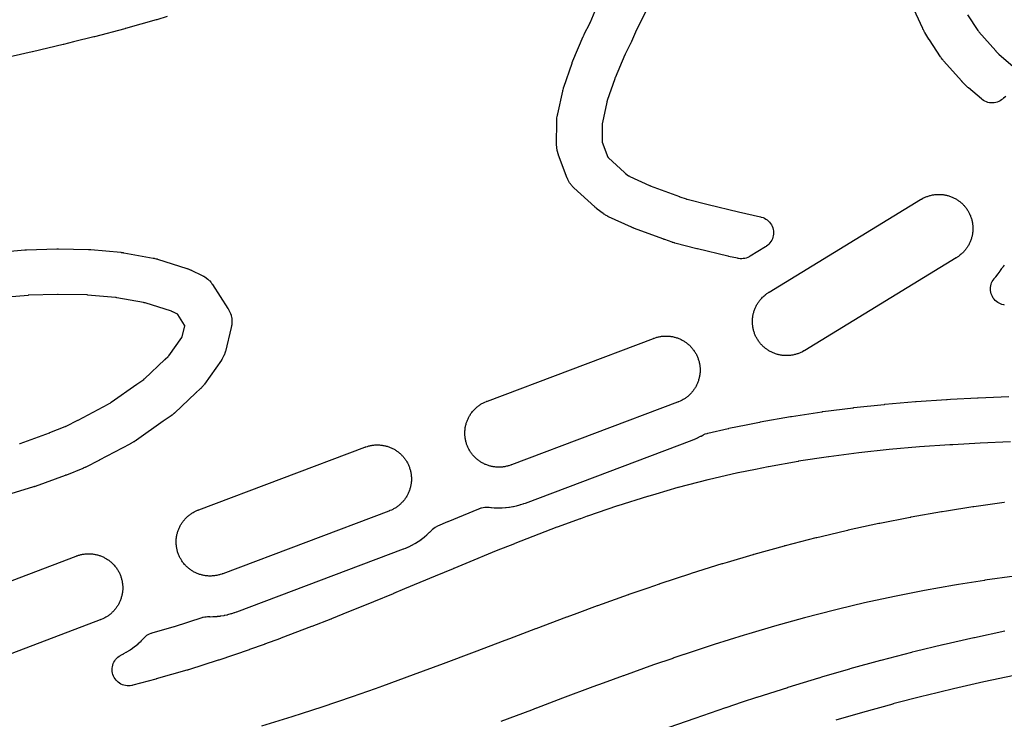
# Model space of a CAD drawing. Header units: metres. Extents: x -22 to 22, y 1.9 to 79.7.
# Tile 19 of 35: x -6.8 to -0.7, y 44 to 48.3. Entities that reach past the tile are written whole.
import ezdxf

# ---------------------------------------------------------------- set-up
doc = ezdxf.new("R2010")
doc.units = ezdxf.units.M

msp = doc.modelspace()

# ---------------------------------------------------------------- linework, layer by layer
at = {"layer": 'MARKING'}
for points in [[(-2.8838, 48.3681), (-2.9578, 48.2213), (-2.9584, 48.2201), (-2.959, 48.2189), (-2.9595, 48.2177), (-2.9915, 48.1449), (-2.9921, 48.1437), (-2.9927, 48.1424), (-2.9932, 48.1412), (-2.9947, 48.138), (-2.9953, 48.1368), (-2.9959, 48.1355), (-2.9966, 48.1343), (-3.0303, 48.0677), (-3.0311, 48.0662), (-3.0318, 48.0646), (-3.0324, 48.0631), (-3.0924, 47.9221), (-3.0931, 47.9204), (-3.0937, 47.9188), (-3.0943, 47.9171), (-3.1408, 47.7817), (-3.1417, 47.7788), (-3.1425, 47.776), (-3.1432, 47.7731), (-3.1704, 47.6473), (-3.1707, 47.6456), (-3.1711, 47.6414), (-3.1712, 47.6397), (-3.1721, 47.5329), (-3.1721, 47.5314), (-3.1719, 47.5295), (-3.1714, 47.5276), (-3.1709, 47.5262), (-3.1364, 47.4349), (-3.1358, 47.4335), (-3.135, 47.4318), (-3.1337, 47.4304), (-3.1326, 47.4293), (-3.0335, 47.3386), (-3.0317, 47.337), (-3.0299, 47.3355), (-3.028, 47.334), (-3.0092, 47.3198), (-3.0077, 47.3187), (-3.0038, 47.3164), (-3.0021, 47.3156), (-2.8802, 47.2602), (-2.8786, 47.2595), (-2.877, 47.2588), (-2.8754, 47.2582), (-2.6959, 47.1911), (-2.6953, 47.1909), (-2.6947, 47.1907), (-2.6941, 47.1905), (-2.6539, 47.1766), (-2.6521, 47.176), (-2.6502, 47.1755), (-2.6483, 47.1749), (-2.5199, 47.1418), (-2.5191, 47.1416), (-2.3332, 47.0968), (-2.3323, 47.0966), (-2.1971, 47.0665), (-2.1923, 47.0653), (-2.1902, 47.0647), (-2.1808, 47.0617), (-2.1718, 47.0577), (-2.1631, 47.0528), (-2.1551, 47.0471), (-2.1476, 47.0406), (-2.1408, 47.0334), (-2.1347, 47.0256), (-2.1295, 47.0172), (-2.1251, 47.0084), (-2.1216, 46.9991), (-2.119, 46.9896), (-2.1174, 46.9798), (-2.1167, 46.97), (-2.117, 46.9601), (-2.1183, 46.9503), (-2.1206, 46.9406), (-2.1238, 46.9313), (-2.1279, 46.9223), (-2.1329, 46.9138), (-2.1387, 46.9057), (-2.1453, 46.8983), (-2.1525, 46.8916), (-2.1604, 46.8857), (-2.1622, 46.8844), (-2.1664, 46.8817), (-2.2606, 46.8242), (-2.2647, 46.8218), (-2.2668, 46.8207), (-2.2754, 46.8165), (-2.2844, 46.8131), (-2.2937, 46.8107), (-2.3031, 46.8091), (-2.3127, 46.8084), (-2.3223, 46.8087), (-2.3318, 46.8099), (-2.3341, 46.8103), (-2.3388, 46.8112), (-2.3936, 46.8234), (-2.3943, 46.8235), (-2.3959, 46.8239), (-2.3969, 46.8241), (-2.5852, 46.8695), (-2.5859, 46.8697), (-2.5873, 46.87), (-2.5882, 46.8703), (-2.7236, 46.9052), (-2.7255, 46.9057), (-2.7274, 46.9063), (-2.7293, 46.9068), (-2.7342, 46.9083), (-2.7361, 46.9089), (-2.738, 46.9095), (-2.7399, 46.9101), (-2.7869, 46.9263), (-2.7875, 46.9265), (-2.7881, 46.9267), (-2.7888, 46.927), (-2.7903, 46.9275), (-2.7909, 46.9277), (-2.7915, 46.928), (-2.7921, 46.9282), (-2.9779, 46.9976), (-2.9795, 46.9982), (-2.9812, 46.9988), (-2.9828, 46.9995), (-2.9869, 47.0012), (-2.9885, 47.0019), (-2.9901, 47.0026), (-2.9917, 47.0033), (-3.1321, 47.0671), (-3.1345, 47.0683), (-3.137, 47.0695), (-3.1394, 47.0707), (-3.1421, 47.0721), (-3.1469, 47.0747), (-3.1516, 47.0775), (-3.1562, 47.0805), (-3.1587, 47.0821), (-3.1609, 47.0837), (-3.1632, 47.0853), (-3.1654, 47.0869), (-3.2019, 47.1144), (-3.2038, 47.1159), (-3.2057, 47.1174), (-3.2075, 47.1189), (-3.2123, 47.1228), (-3.2141, 47.1244), (-3.2159, 47.126), (-3.2177, 47.1276), (-3.3463, 47.2453), (-3.348, 47.2469), (-3.3497, 47.2486), (-3.3514, 47.2502), (-3.3532, 47.252), (-3.3564, 47.2554), (-3.3592, 47.2585), (-3.3651, 47.2657), (-3.3674, 47.2687), (-3.3726, 47.2765), (-3.3746, 47.2796), (-3.3791, 47.2878), (-3.3809, 47.2916), (-3.3829, 47.2959), (-3.3839, 47.2982), (-3.3848, 47.3004), (-3.3857, 47.3025), (-3.3865, 47.3047), (-3.4399, 47.446), (-3.4403, 47.4471), (-3.4408, 47.4483), (-3.4412, 47.4495), (-3.4423, 47.4526), (-3.4427, 47.4538), (-3.4431, 47.455), (-3.4435, 47.4562), (-3.4444, 47.459), (-3.4452, 47.4615), (-3.4459, 47.4641), (-3.4466, 47.4667), (-3.4474, 47.4695), (-3.4486, 47.4747), (-3.4496, 47.4793), (-3.4512, 47.4899), (-3.4516, 47.4946), (-3.452, 47.4999), (-3.4522, 47.5029), (-3.4522, 47.5055), (-3.4523, 47.5082), (-3.4523, 47.5108), (-3.451, 47.6584), (-3.451, 47.6605), (-3.4509, 47.6626), (-3.4509, 47.6647), (-3.4507, 47.6671), (-3.4504, 47.6713), (-3.4501, 47.6751), (-3.4489, 47.6835), (-3.4483, 47.6872), (-3.4474, 47.6914), (-3.4467, 47.6946), (-3.4465, 47.6954), (-3.4463, 47.6963), (-3.4461, 47.6971), (-3.4456, 47.6992), (-3.4453, 47.7004), (-3.4151, 47.8403), (-3.4145, 47.8432), (-3.4138, 47.8461), (-3.413, 47.8489), (-3.4109, 47.8563), (-3.4101, 47.8591), (-3.4092, 47.8619), (-3.4083, 47.8647), (-3.3575, 48.0127), (-3.3569, 48.0144), (-3.3563, 48.0161), (-3.3557, 48.0178), (-3.354, 48.0221), (-3.3534, 48.0237), (-3.3527, 48.0254), (-3.352, 48.027), (-3.2883, 48.177), (-3.2876, 48.1785), (-3.2869, 48.18), (-3.2862, 48.1816), (-3.2844, 48.1855), (-3.2837, 48.1871), (-3.2829, 48.1886), (-3.2822, 48.1901), (-3.248, 48.2575), (-3.2474, 48.2587), (-3.2469, 48.2599), (-3.2463, 48.2612), (-3.2143, 48.3338)], [(-0.6848, 47.8069), (-0.6993, 47.7965), (-0.7003, 47.7958), (-0.7013, 47.795), (-0.7022, 47.7943), (-0.7065, 47.7909), (-0.7104, 47.788), (-0.7123, 47.7866), (-0.7205, 47.7813), (-0.7292, 47.7769), (-0.7383, 47.7733), (-0.7477, 47.7706), (-0.7573, 47.7689), (-0.767, 47.7681), (-0.7768, 47.7682), (-0.7865, 47.7693), (-0.7961, 47.7714), (-0.8054, 47.7743), (-0.8144, 47.7782), (-0.8229, 47.7829), (-0.831, 47.7884), (-0.8328, 47.7898), (-0.8366, 47.7929), (-0.9166, 47.8601), (-0.9189, 47.8621), (-0.9212, 47.8641), (-0.9234, 47.8662), (-0.9285, 47.871), (-0.9305, 47.873), (-0.9325, 47.875), (-0.9344, 47.877), (-0.9522, 47.8959), (-0.9528, 47.8965), (-0.9533, 47.897), (-0.9538, 47.8976), (-0.9551, 47.8991), (-0.9556, 47.8996), (-0.9561, 47.9002), (-0.9567, 47.9008), (-1.0691, 48.0278), (-1.0714, 48.0305), (-1.0736, 48.0332), (-1.0758, 48.0359), (-1.0813, 48.0431), (-1.0834, 48.046), (-1.0854, 48.0488), (-1.0874, 48.0517), (-1.1564, 48.1561), (-1.1568, 48.1566), (-1.1571, 48.1571), (-1.1575, 48.1577), (-1.1583, 48.159), (-1.1587, 48.1596), (-1.159, 48.1601), (-1.1593, 48.1606), (-1.1845, 48.2008), (-1.1862, 48.2036), (-1.1878, 48.2065), (-1.1894, 48.2093), (-1.1935, 48.2169), (-1.195, 48.2198), (-1.1965, 48.2227), (-1.1979, 48.2257), (-1.2641, 48.371)], [(-5.8503, 48.3001), (-5.9156, 48.2801), (-5.9164, 48.2799), (-5.918, 48.2794), (-5.9191, 48.2791), (-6.1074, 48.2255), (-6.1079, 48.2254), (-6.1084, 48.2252), (-6.1089, 48.2251), (-6.1102, 48.2247), (-6.1107, 48.2246), (-6.1112, 48.2245), (-6.1117, 48.2243), (-6.2994, 48.1751), (-6.3, 48.175), (-6.3013, 48.1747), (-6.3021, 48.1745), (-6.4278, 48.1434), (-6.4904, 48.1278), (-6.4908, 48.1277), (-6.4916, 48.1275), (-6.4921, 48.1274), (-6.6807, 48.0822), (-6.6811, 48.0821), (-6.682, 48.0819), (-6.6826, 48.0817), (-6.871, 48.0385)], [(-0.9219, 48.3091), (-0.8592, 48.2143), (-0.8572, 48.2115), (-0.8551, 48.2087), (-0.8529, 48.206), (-0.7484, 48.0879), (-0.7479, 48.0873), (-0.7473, 48.0868), (-0.7468, 48.0862), (-0.7358, 48.0745), (-0.7339, 48.0725), (-0.7318, 48.0706), (-0.7297, 48.0687), (-0.6399, 47.9925)], [(-6.9126, 46.8475), (-6.727, 46.8626), (-6.7258, 46.8627), (-6.7246, 46.8628), (-6.7234, 46.8629), (-6.7202, 46.863), (-6.719, 46.8631), (-6.7178, 46.8632), (-6.7166, 46.8632), (-6.5314, 46.8693), (-6.53, 46.8694), (-6.5286, 46.8694), (-6.5273, 46.8694), (-6.5237, 46.8694), (-6.5223, 46.8694), (-6.5209, 46.8694), (-6.5195, 46.8694), (-6.335, 46.8653), (-6.3333, 46.8653), (-6.3316, 46.8652), (-6.3299, 46.8651), (-6.3256, 46.8649), (-6.3239, 46.8648), (-6.3222, 46.8647), (-6.3205, 46.8645), (-6.1372, 46.8481), (-6.135, 46.8478), (-6.1328, 46.8476), (-6.1306, 46.8473), (-6.1248, 46.8465), (-6.1226, 46.8462), (-6.1204, 46.8459), (-6.1182, 46.8455), (-5.9371, 46.8127), (-5.934, 46.8121), (-5.9308, 46.8114), (-5.9277, 46.8107), (-5.9196, 46.8087), (-5.9165, 46.8079), (-5.9134, 46.807), (-5.9103, 46.8061), (-5.7308, 46.749), (-5.7275, 46.7479), (-5.7242, 46.7467), (-5.7209, 46.7455), (-5.7125, 46.7422), (-5.7093, 46.7408), (-5.7061, 46.7394), (-5.7029, 46.738), (-5.6344, 46.7051), (-5.6323, 46.7041), (-5.6303, 46.703), (-5.6283, 46.702), (-5.626, 46.7008), (-5.6221, 46.6985), (-5.6185, 46.6964), (-5.6109, 46.6914), (-5.608, 46.6892), (-5.6008, 46.6835), (-5.5981, 46.6811), (-5.5915, 46.6747), (-5.589, 46.6721), (-5.583, 46.6651), (-5.5805, 46.6619), (-5.5778, 46.6583), (-5.5763, 46.6562), (-5.575, 46.6543), (-5.5737, 46.6524), (-5.5724, 46.6505), (-5.4763, 46.5019), (-5.4749, 46.4998), (-5.4736, 46.4976), (-5.4723, 46.4954), (-5.4709, 46.493), (-5.4684, 46.4885), (-5.4664, 46.4845), (-5.4622, 46.4752), (-5.4607, 46.4714), (-5.4575, 46.4618), (-5.4565, 46.4579), (-5.4543, 46.4479), (-5.4536, 46.4439), (-5.4524, 46.4338), (-5.4521, 46.4298), (-5.452, 46.4196), (-5.4521, 46.4156), (-5.453, 46.4055), (-5.4536, 46.4009), (-5.4545, 46.3959), (-5.455, 46.3932), (-5.4555, 46.3907), (-5.456, 46.3882), (-5.4566, 46.3857), (-5.4926, 46.2382), (-5.4932, 46.2359), (-5.4938, 46.2336), (-5.4945, 46.2314), (-5.4952, 46.2289), (-5.4966, 46.2244), (-5.498, 46.2204), (-5.5015, 46.2117), (-5.503, 46.2083), (-5.5073, 46.1999), (-5.5094, 46.1963), (-5.5119, 46.1923), (-5.5132, 46.1901), (-5.5145, 46.1881), (-5.5158, 46.1862), (-5.5172, 46.1842), (-5.622, 46.0359), (-5.6237, 46.0336), (-5.6254, 46.0313), (-5.6271, 46.0291), (-5.6291, 46.0266), (-5.6327, 46.0223), (-5.6365, 46.0181), (-5.6404, 46.0139), (-5.6426, 46.0117), (-5.6446, 46.0098), (-5.6467, 46.0078), (-5.6488, 46.0059), (-5.6728, 45.9845), (-5.6733, 45.984), (-5.6738, 45.9835), (-5.6743, 45.9831), (-5.8066, 45.8585), (-5.8079, 45.8572), (-5.8093, 45.856), (-5.8107, 45.8548), (-5.8122, 45.8534), (-5.815, 45.8511), (-5.8179, 45.8487), (-5.8208, 45.8465), (-5.8224, 45.8452), (-5.8239, 45.8441), (-5.8254, 45.8431), (-5.8269, 45.842), (-5.8761, 45.8077), (-6.0394, 45.692), (-6.0417, 45.6904), (-6.044, 45.6889), (-6.0463, 45.6873), (-6.0525, 45.6835), (-6.0549, 45.682), (-6.0573, 45.6806), (-6.0597, 45.6792), (-6.078, 45.6691), (-6.0786, 45.6688), (-6.0801, 45.668), (-6.081, 45.6675), (-6.2693, 45.5678), (-6.27, 45.5674), (-6.2715, 45.5666), (-6.2725, 45.5661), (-6.3526, 45.5256), (-6.3546, 45.5246), (-6.3565, 45.5237), (-6.3585, 45.5228), (-6.3637, 45.5204), (-6.3657, 45.5196), (-6.3677, 45.5187), (-6.3697, 45.5179), (-6.4714, 45.4772), (-6.4722, 45.4768), (-6.4731, 45.4765), (-6.4739, 45.4762), (-6.4761, 45.4754), (-6.4769, 45.475), (-6.4778, 45.4747), (-6.4786, 45.4744), (-6.6648, 45.4075), (-6.6659, 45.4071), (-6.667, 45.4067), (-6.6681, 45.4064), (-6.6709, 45.4054), (-6.672, 45.4051), (-6.673, 45.4047), (-6.6741, 45.4044), (-6.814, 45.3612)], [(-0.6931, 46.5233), (-0.6979, 46.5241), (-0.7001, 46.5246), (-0.7096, 46.527), (-0.7188, 46.5303), (-0.7276, 46.5344), (-0.736, 46.5395), (-0.7439, 46.5453), (-0.7511, 46.5518), (-0.7577, 46.559), (-0.7635, 46.5669), (-0.7686, 46.5752), (-0.7728, 46.5841), (-0.7761, 46.5933), (-0.7785, 46.6027), (-0.78, 46.6124), (-0.7805, 46.6221), (-0.7801, 46.6319), (-0.7787, 46.6416), (-0.7764, 46.6511), (-0.7732, 46.6603), (-0.7691, 46.6691), (-0.7641, 46.6776), (-0.7583, 46.6854), (-0.7569, 46.6872), (-0.7538, 46.6909), (-0.7484, 46.6969), (-0.7476, 46.6979), (-0.7468, 46.6988), (-0.746, 46.6997), (-0.7354, 46.7129), (-0.7347, 46.7139), (-0.7339, 46.7149), (-0.7332, 46.7158), (-0.7209, 46.7327), (-0.7202, 46.7337), (-0.7195, 46.7347), (-0.7188, 46.7357), (-0.7106, 46.7482), (-0.7079, 46.7521), (-0.7066, 46.7539), (-0.7007, 46.7613), (-0.6941, 46.7681)], [(-6.7598, 45.671), (-6.7587, 45.6713), (-6.7576, 45.6717), (-6.7566, 45.6721), (-6.5757, 45.7371), (-6.5748, 45.7374), (-6.574, 45.7377), (-6.5731, 45.738), (-6.4795, 45.7755), (-6.4774, 45.7764), (-6.4755, 45.7773), (-6.4735, 45.7782), (-6.4006, 45.8151), (-6.3998, 45.8155), (-6.2138, 45.914), (-6.213, 45.9144), (-6.202, 45.9205), (-6.1996, 45.9219), (-6.1973, 45.9234), (-6.1949, 45.9249), (-6.0386, 46.0358), (-6.0383, 46.036), (-6.0377, 46.0364), (-6.0372, 46.0367), (-5.9953, 46.0659), (-5.9943, 46.0666), (-5.9919, 46.0686), (-5.991, 46.0694), (-5.8649, 46.1882), (-5.8645, 46.1887), (-5.864, 46.1891), (-5.8635, 46.1896), (-5.8621, 46.1908), (-5.8616, 46.1912), (-5.8611, 46.1917), (-5.8606, 46.1921), (-5.8471, 46.2042), (-5.8457, 46.2055), (-5.8426, 46.209), (-5.8415, 46.2105), (-5.7612, 46.3241), (-5.7603, 46.3254), (-5.7594, 46.3271), (-5.7587, 46.3289), (-5.7583, 46.3304), (-5.7429, 46.3935), (-5.7426, 46.3951), (-5.7423, 46.3972), (-5.7432, 46.399), (-5.7441, 46.4004), (-5.7861, 46.4653), (-5.7869, 46.4666), (-5.7881, 46.468), (-5.7897, 46.469), (-5.791, 46.4697), (-5.8152, 46.4813), (-5.8184, 46.4827), (-5.8216, 46.4839), (-5.8249, 46.4851), (-5.9865, 46.5365), (-5.9896, 46.5373), (-5.9927, 46.5381), (-5.9959, 46.5388), (-6.1619, 46.5688), (-6.1641, 46.5692), (-6.1663, 46.5695), (-6.1686, 46.5697), (-6.3409, 46.5852), (-6.3425, 46.5854), (-6.3442, 46.5854), (-6.3459, 46.5855), (-6.5218, 46.5894), (-6.5232, 46.5894), (-6.5246, 46.5894), (-6.526, 46.5894), (-6.704, 46.5835), (-6.7052, 46.5834), (-6.7064, 46.5834), (-6.7076, 46.5833), (-6.8869, 46.5687)], [(-0.6573, 45.6807), (-0.8438, 45.6732), (-0.8445, 45.6731), (-1.0114, 45.664), (-1.0309, 45.6629), (-1.0316, 45.6629), (-1.2176, 45.65), (-1.2185, 45.6499), (-1.4041, 45.6338), (-1.405, 45.6337), (-1.5904, 45.6139), (-1.5909, 45.6138), (-1.5914, 45.6138), (-1.592, 45.6137), (-1.7763, 45.59), (-1.7769, 45.5899), (-1.7774, 45.5898), (-1.778, 45.5898), (-1.9619, 45.5617), (-1.9625, 45.5616), (-1.9631, 45.5615), (-1.9638, 45.5614), (-2.1476, 45.5283), (-2.1482, 45.5282), (-2.1488, 45.5281), (-2.1494, 45.528), (-2.2282, 45.5119), (-2.2284, 45.5119), (-2.3336, 45.4905), (-2.3342, 45.4904), (-2.3348, 45.4903), (-2.3354, 45.4901), (-2.5188, 45.4482), (-2.5195, 45.448), (-2.5202, 45.4478), (-2.521, 45.4476), (-2.704, 45.4), (-2.7047, 45.3998), (-2.7054, 45.3996), (-2.7061, 45.3994), (-2.8414, 45.36), (-2.8418, 45.3599), (-2.8905, 45.3459), (-2.891, 45.3458), (-2.8916, 45.3456), (-2.8921, 45.3455), (-3.0759, 45.2883), (-3.0766, 45.2881), (-3.0773, 45.2879), (-3.078, 45.2877), (-3.262, 45.2244), (-3.2624, 45.2242), (-3.2629, 45.224), (-3.2634, 45.2239), (-3.3056, 45.2084), (-3.3059, 45.2082), (-3.3067, 45.208), (-3.3071, 45.2078), (-3.4492, 45.157), (-3.4497, 45.1568), (-3.4503, 45.1566), (-3.4508, 45.1563), (-3.6356, 45.0853), (-3.6365, 45.0849), (-3.7093, 45.0554), (-3.7097, 45.0552), (-3.7107, 45.0548), (-3.7114, 45.0545), (-3.8242, 45.0103), (-3.8249, 45.01), (-4.0116, 44.9333), (-4.0121, 44.9331), (-4.086, 44.9016), (-4.0865, 44.9014), (-4.0878, 44.9009), (-4.0886, 44.9005), (-4.2008, 44.8547), (-4.3894, 44.7757), (-4.4569, 44.747), (-4.4576, 44.7467), (-4.459, 44.7461), (-4.4599, 44.7457), (-4.5805, 44.6968), (-4.7695, 44.6196), (-4.7697, 44.6196), (-4.8391, 44.5914), (-4.8398, 44.5911), (-4.8413, 44.5905), (-4.8423, 44.5901), (-4.9609, 44.5444), (-4.9614, 44.5442), (-5.1508, 44.4722), (-5.1511, 44.4721), (-5.1518, 44.4719), (-5.1522, 44.4717), (-5.251, 44.4351), (-5.2517, 44.4348), (-5.2532, 44.4343), (-5.2542, 44.4339), (-5.3431, 44.4027), (-5.3436, 44.4026), (-5.3446, 44.4022), (-5.3452, 44.402), (-5.5337, 44.3384), (-5.5343, 44.3382), (-5.5354, 44.3378), (-5.5361, 44.3376), (-5.7197, 44.2783), (-5.7203, 44.2781), (-5.7217, 44.2777), (-5.7226, 44.2774), (-5.7265, 44.2762), (-5.7273, 44.276), (-5.7288, 44.2755), (-5.7298, 44.2752), (-5.9181, 44.2215), (-5.9188, 44.2213), (-5.9204, 44.2208), (-5.9215, 44.2205), (-6.0625, 44.1831), (-6.0672, 44.182), (-6.0689, 44.1816), (-6.0785, 44.1801), (-6.0883, 44.1794), (-6.0981, 44.1798), (-6.1078, 44.1811), (-6.1173, 44.1833), (-6.1266, 44.1865), (-6.1355, 44.1905), (-6.144, 44.1954), (-6.152, 44.2011), (-6.1593, 44.2076), (-6.166, 44.2148), (-6.172, 44.2225), (-6.1772, 44.2309), (-6.1815, 44.2397), (-6.1849, 44.2488), (-6.1875, 44.2583), (-6.1891, 44.2679), (-6.1897, 44.2777), (-6.1894, 44.2875), (-6.1881, 44.2972), (-6.1859, 44.3068), (-6.1828, 44.3161), (-6.1788, 44.325), (-6.1739, 44.3335), (-6.1682, 44.3414), (-6.1617, 44.3488), (-6.1546, 44.3555), (-6.1468, 44.3615), (-6.1385, 44.3667), (-6.1371, 44.3675), (-6.1328, 44.3698), (-6.1206, 44.3758), (-6.1195, 44.3764), (-6.1185, 44.3769), (-6.1174, 44.3775), (-6.1026, 44.3858), (-6.1015, 44.3864), (-6.1005, 44.387), (-6.0994, 44.3877), (-6.0818, 44.3987), (-6.0807, 44.3994), (-6.0797, 44.4001), (-6.0787, 44.4008), (-6.0648, 44.4104), (-6.0638, 44.4111), (-6.0628, 44.4119), (-6.0618, 44.4126), (-6.0453, 44.4253), (-6.0443, 44.4261), (-6.0434, 44.4269), (-6.0424, 44.4277), (-6.0296, 44.4386), (-6.0286, 44.4394), (-6.0277, 44.4403), (-6.0268, 44.4411), (-6.0116, 44.4554), (-6.0108, 44.4562), (-6.0099, 44.4571), (-6.009, 44.458), (-5.9973, 44.4702), (-5.9964, 44.4711), (-5.9956, 44.472), (-5.9944, 44.4733), (-5.9944, 44.4733), (-5.9918, 44.4761), (-5.9902, 44.4778), (-5.9832, 44.4844), (-5.9757, 44.4903), (-5.9676, 44.4954), (-5.959, 44.4998), (-5.9501, 44.5033), (-5.9479, 44.504), (-5.9433, 44.5055), (-5.8086, 44.5439), (-5.8077, 44.5442), (-5.8059, 44.5447), (-5.8052, 44.5449), (-5.6345, 44.6001), (-5.6303, 44.6013), (-5.6283, 44.6019), (-5.6199, 44.6038), (-5.6113, 44.605), (-5.6027, 44.6055), (-5.6006, 44.6055), (-5.5963, 44.6055), (-5.5902, 44.6053), (-5.5889, 44.6052), (-5.5877, 44.6052), (-5.5865, 44.6052), (-5.5696, 44.6055), (-5.5683, 44.6055), (-5.5671, 44.6056), (-5.5659, 44.6057), (-5.5451, 44.607), (-5.5439, 44.6071), (-5.5426, 44.6072), (-5.5414, 44.6074), (-5.5246, 44.6093), (-5.5234, 44.6095), (-5.5222, 44.6096), (-5.521, 44.6098), (-5.5004, 44.6132), (-5.4992, 44.6134), (-5.498, 44.6137), (-5.4968, 44.6139), (-5.4802, 44.6175), (-5.479, 44.6178), (-5.4778, 44.6181), (-5.4766, 44.6184), (-5.4565, 44.6238), (-5.4553, 44.6241), (-5.4541, 44.6244), (-5.453, 44.6248), (-5.436, 44.6303), (-5.4354, 44.6305), (-5.4348, 44.6307), (-5.4342, 44.6309), (-5.4244, 44.6343), (-5.4238, 44.6345), (-5.4232, 44.6347), (-5.4227, 44.6349), (-4.395, 45.0222), (-4.3945, 45.0224), (-4.3939, 45.0226), (-4.3933, 45.0228), (-4.3837, 45.0267), (-4.3831, 45.027), (-4.3825, 45.0272), (-4.382, 45.0275), (-4.3656, 45.0346), (-4.3645, 45.0351), (-4.3634, 45.0356), (-4.3623, 45.0361), (-4.3436, 45.0453), (-4.3425, 45.0459), (-4.3414, 45.0465), (-4.3403, 45.0471), (-4.3255, 45.0553), (-4.3244, 45.0559), (-4.3234, 45.0565), (-4.3223, 45.0571), (-4.3046, 45.0682), (-4.3036, 45.0688), (-4.3026, 45.0695), (-4.3016, 45.0702), (-4.2876, 45.0798), (-4.2866, 45.0805), (-4.2856, 45.0813), (-4.2847, 45.082), (-4.2681, 45.0947), (-4.2672, 45.0955), (-4.2662, 45.0962), (-4.2653, 45.097), (-4.2524, 45.108), (-4.2514, 45.1088), (-4.2505, 45.1096), (-4.2496, 45.1104), (-4.2344, 45.1247), (-4.2335, 45.1255), (-4.2326, 45.1264), (-4.2318, 45.1273), (-4.2211, 45.1383), (-4.2186, 45.1408), (-4.2159, 45.1434), (-4.2081, 45.1502), (-4.1996, 45.1561), (-4.1906, 45.1611), (-4.1882, 45.1623), (-4.1834, 45.1645), (-4.1215, 45.1908), (-4.121, 45.191), (-4.12, 45.1915), (-4.1193, 45.1918), (-3.9309, 45.2692), (-3.9303, 45.2694), (-3.9289, 45.27), (-3.928, 45.2703), (-3.9222, 45.2726), (-3.9174, 45.2744), (-3.9151, 45.2751), (-3.9054, 45.2779), (-3.8955, 45.2796), (-3.8854, 45.2803), (-3.8753, 45.28), (-3.8728, 45.2798), (-3.8678, 45.2793), (-3.8572, 45.2779), (-3.856, 45.2777), (-3.8548, 45.2776), (-3.8536, 45.2775), (-3.8367, 45.2761), (-3.8355, 45.276), (-3.8342, 45.276), (-3.833, 45.2759), (-3.8122, 45.2752), (-3.8109, 45.2752), (-3.8097, 45.2752), (-3.8085, 45.2752), (-3.7916, 45.2755), (-3.7903, 45.2755), (-3.7891, 45.2756), (-3.7879, 45.2757), (-3.7671, 45.277), (-3.7659, 45.2771), (-3.7646, 45.2772), (-3.7634, 45.2774), (-3.7466, 45.2793), (-3.7454, 45.2795), (-3.7442, 45.2796), (-3.743, 45.2798), (-3.7224, 45.2832), (-3.7212, 45.2834), (-3.72, 45.2837), (-3.7188, 45.2839), (-3.7022, 45.2875), (-3.701, 45.2878), (-3.6998, 45.2881), (-3.6987, 45.2884), (-3.6785, 45.2938), (-3.6773, 45.2941), (-3.6762, 45.2944), (-3.675, 45.2948), (-3.658, 45.3003), (-3.6574, 45.3005), (-3.6568, 45.3007), (-3.6562, 45.3009), (-3.6464, 45.3043), (-3.6458, 45.3045), (-3.6452, 45.3047), (-3.6447, 45.3049), (-2.6171, 45.6922), (-2.6165, 45.6925), (-2.6159, 45.6927), (-2.6154, 45.6929), (-2.6057, 45.6968), (-2.6051, 45.6971), (-2.6046, 45.6973), (-2.604, 45.6975), (-2.5876, 45.7047), (-2.5865, 45.7052), (-2.5854, 45.7057), (-2.5843, 45.7062), (-2.5656, 45.7154), (-2.5645, 45.716), (-2.5634, 45.7166), (-2.5623, 45.7171), (-2.5515, 45.7232), (-2.5473, 45.7254), (-2.5452, 45.7264), (-2.5366, 45.7302), (-2.5277, 45.7332), (-2.5254, 45.7338), (-2.5208, 45.7349), (-2.3962, 45.7635), (-2.3955, 45.7636), (-2.3949, 45.7637), (-2.3943, 45.7639), (-2.3928, 45.7642), (-2.3922, 45.7643), (-2.3916, 45.7645), (-2.391, 45.7646), (-2.2844, 45.7862), (-2.2038, 45.8027), (-2.2032, 45.8028), (-2.2026, 45.8029), (-2.202, 45.803), (-2.2005, 45.8033), (-2.1999, 45.8034), (-2.1993, 45.8035), (-2.1988, 45.8036), (-2.0115, 45.8373), (-2.0108, 45.8374), (-2.0102, 45.8375), (-2.0096, 45.8376), (-2.0079, 45.8379), (-2.0072, 45.838), (-2.0066, 45.8381), (-2.006, 45.8382), (-1.8187, 45.8668), (-1.8181, 45.8669), (-1.8175, 45.867), (-1.8169, 45.8671), (-1.8154, 45.8673), (-1.8148, 45.8674), (-1.8142, 45.8674), (-1.8136, 45.8675), (-1.6262, 45.8916), (-1.6257, 45.8917), (-1.6251, 45.8917), (-1.6246, 45.8918), (-1.6232, 45.892), (-1.6227, 45.892), (-1.6221, 45.8921), (-1.6216, 45.8922), (-1.4341, 45.9122), (-1.4334, 45.9122), (-1.4316, 45.9124), (-1.4305, 45.9125), (-1.2422, 45.9289), (-1.2415, 45.929), (-1.2399, 45.9291), (-1.2389, 45.9292), (-1.0505, 45.9422), (-1.0499, 45.9423), (-1.0486, 45.9424), (-1.0478, 45.9424), (-1.0268, 45.9436), (-0.8594, 45.9527), (-0.8588, 45.9528), (-0.8575, 45.9528), (-0.8566, 45.9529), (-0.6682, 45.9605)], [(-5.2669, 43.9331), (-5.0811, 43.9902), (-5.0805, 43.9904), (-5.0165, 44.0109), (-4.8966, 44.0505), (-4.7092, 44.1143), (-4.5679, 44.1637), (-4.5232, 44.1797), (-4.3347, 44.2486), (-4.1486, 44.3172), (-4.1481, 44.3173), (-3.9589, 44.3892), (-3.9586, 44.3893), (-3.7691, 44.4607), (-3.7689, 44.4607), (-3.7401, 44.4715), (-3.581, 44.5322), (-3.5807, 44.5323), (-3.5795, 44.5328), (-3.5791, 44.5329), (-3.3903, 44.6033), (-3.39, 44.6034), (-3.3888, 44.6039), (-3.3884, 44.604), (-3.3253, 44.627), (-3.2009, 44.6731), (-3.2004, 44.6733), (-3.1985, 44.674), (-3.1979, 44.6742), (-3.0093, 44.7416), (-3.0088, 44.7418), (-3.0067, 44.7425), (-3.0061, 44.7427), (-2.8877, 44.7834), (-2.8182, 44.8075), (-2.8177, 44.8077), (-2.8154, 44.8084), (-2.8146, 44.8087), (-2.6264, 44.8711), (-2.6256, 44.8714), (-2.6226, 44.8724), (-2.6216, 44.8727), (-2.4332, 44.9315), (-2.4326, 44.9317), (-2.4302, 44.9324), (-2.4295, 44.9326), (-2.4006, 44.9412), (-2.2414, 44.9886), (-2.2406, 44.9888), (-2.2372, 44.9898), (-2.2362, 44.9901), (-2.0481, 45.0422), (-2.0472, 45.0424), (-2.0437, 45.0434), (-2.0427, 45.0436), (-1.8543, 45.0918), (-1.8536, 45.0919), (-1.8509, 45.0926), (-1.8501, 45.0928), (-1.8236, 45.0991), (-1.8235, 45.0992), (-1.6617, 45.1377), (-1.6608, 45.1379), (-1.6574, 45.1387), (-1.6563, 45.1389), (-1.4681, 45.1798), (-1.4673, 45.1799), (-1.4638, 45.1807), (-1.4627, 45.1809), (-1.2745, 45.2179), (-1.2737, 45.218), (-1.2704, 45.2187), (-1.2694, 45.2189), (-1.081, 45.2522), (-1.0803, 45.2523), (-1.0777, 45.2528), (-1.0769, 45.2529), (-1.0505, 45.2572), (-1.0503, 45.2572), (-0.8882, 45.2832), (-0.8874, 45.2833), (-0.8844, 45.2838), (-0.8835, 45.2839), (-0.6952, 45.3108), (-0.6944, 45.3109)], [(-7.4339, 44.5905), (-6.4123, 44.978), (-6.41, 44.9788), (-6.4076, 44.9797), (-6.4053, 44.9804), (-6.3962, 44.9834), (-6.3915, 44.9848), (-6.3868, 44.9861), (-6.382, 44.9872), (-6.3763, 44.9885), (-6.3715, 44.9894), (-6.3666, 44.9902), (-6.3618, 44.9909), (-6.3559, 44.9916), (-6.351, 44.9921), (-6.3461, 44.9924), (-6.3412, 44.9926), (-6.3354, 44.9927), (-6.3305, 44.9927), (-6.3256, 44.9925), (-6.3207, 44.9923), (-6.3148, 44.9918), (-6.3099, 44.9913), (-6.3051, 44.9907), (-6.3002, 44.9899), (-6.2944, 44.9889), (-6.2896, 44.9879), (-6.2848, 44.9868), (-6.2801, 44.9856), (-6.2744, 44.984), (-6.2697, 44.9825), (-6.2651, 44.981), (-6.2605, 44.9793), (-6.255, 44.9771), (-6.2505, 44.9752), (-6.246, 44.9732), (-6.2416, 44.9711), (-6.2364, 44.9684), (-6.2321, 44.9661), (-6.2278, 44.9637), (-6.2236, 44.9611), (-6.2187, 44.9579), (-6.2146, 44.9552), (-6.2106, 44.9523), (-6.2067, 44.9494), (-6.2021, 44.9458), (-6.1983, 44.9426), (-6.1946, 44.9394), (-6.191, 44.9361), (-6.1867, 44.932), (-6.1833, 44.9285), (-6.1799, 44.9249), (-6.1767, 44.9213), (-6.1728, 44.9168), (-6.1698, 44.913), (-6.1668, 44.9091), (-6.1639, 44.9052), (-6.1605, 44.9004), (-6.1578, 44.8963), (-6.1552, 44.8921), (-6.1527, 44.8879), (-6.1498, 44.8827), (-6.1475, 44.8784), (-6.1454, 44.874), (-6.1433, 44.8696), (-6.1409, 44.8642), (-6.1391, 44.8596), (-6.1373, 44.8551), (-6.1357, 44.8504), (-6.1339, 44.8448), (-6.1325, 44.8401), (-6.1312, 44.8354), (-6.1301, 44.8306), (-6.1288, 44.8249), (-6.1279, 44.8201), (-6.1271, 44.8152), (-6.1264, 44.8104), (-6.1257, 44.8045), (-6.1252, 44.7997), (-6.1249, 44.7948), (-6.1247, 44.7899), (-6.1246, 44.784), (-6.1246, 44.7791), (-6.1248, 44.7742), (-6.125, 44.7693), (-6.1255, 44.7634), (-6.126, 44.7585), (-6.1266, 44.7537), (-6.1274, 44.7488), (-6.1284, 44.743), (-6.1294, 44.7382), (-6.1305, 44.7335), (-6.1317, 44.7287), (-6.1333, 44.723), (-6.1348, 44.7184), (-6.1363, 44.7137), (-6.138, 44.7091), (-6.1401, 44.7036), (-6.1421, 44.6991), (-6.1441, 44.6946), (-6.1462, 44.6902), (-6.1489, 44.685), (-6.1512, 44.6807), (-6.1536, 44.6764), (-6.1562, 44.6722), (-6.1594, 44.6673), (-6.1621, 44.6632), (-6.165, 44.6592), (-6.1679, 44.6553), (-6.1715, 44.6507), (-6.1747, 44.6469), (-6.1779, 44.6432), (-6.1812, 44.6396), (-6.1853, 44.6354), (-6.1888, 44.6319), (-6.1923, 44.6285), (-6.196, 44.6253), (-6.2005, 44.6215), (-6.2043, 44.6184), (-6.2082, 44.6154), (-6.2121, 44.6125), (-6.2169, 44.6091), (-6.221, 44.6064), (-6.2252, 44.6038), (-6.2294, 44.6013), (-6.2345, 44.5984), (-6.2389, 44.5962), (-6.2433, 44.594), (-6.2477, 44.5919), (-6.2565, 44.5881), (-6.2588, 44.5871), (-6.261, 44.5862), (-6.2633, 44.5853), (-7.2849, 44.1978)], [(-0.6314, 44.8552), (-0.8159, 44.8289), (-0.8167, 44.8288), (-0.9768, 44.8031), (-1.0011, 44.7992), (-1.0018, 44.7991), (-1.1862, 44.7664), (-1.1872, 44.7663), (-1.371, 44.7301), (-1.3719, 44.7299), (-1.5557, 44.69), (-1.5566, 44.6898), (-1.7166, 44.6518), (-1.7408, 44.646), (-1.7415, 44.6458), (-1.9258, 44.5987), (-1.9267, 44.5985), (-2.1106, 44.5476), (-2.1115, 44.5473), (-2.2695, 44.5003), (-2.2964, 44.4923), (-2.2971, 44.4921), (-2.4819, 44.4344), (-2.4828, 44.4341), (-2.6678, 44.3727), (-2.6684, 44.3725), (-2.7368, 44.3488), (-2.737, 44.3487), (-2.8548, 44.3083), (-2.8554, 44.3081), (-3.0414, 44.2416), (-3.0419, 44.2414), (-3.1654, 44.1957), (-3.1656, 44.1956), (-3.1664, 44.1953), (-3.1667, 44.1952), (-3.2294, 44.1724), (-3.4169, 44.1025), (-3.5759, 44.0418), (-3.5762, 44.0417), (-3.5773, 44.0413), (-3.5776, 44.0412), (-3.6068, 44.0302), (-3.7954, 43.9593)], [(-2.7584, 43.9245), (-2.6, 43.9803), (-2.5997, 43.9804), (-2.599, 43.9807), (-2.5985, 43.9808), (-2.4098, 44.0456), (-2.4095, 44.0457), (-2.4087, 44.0459), (-2.4082, 44.0461), (-2.3066, 44.08), (-2.2195, 44.1089), (-2.2191, 44.1091), (-2.2182, 44.1094), (-2.2176, 44.1095), (-2.0291, 44.1701), (-2.0286, 44.1702), (-2.0275, 44.1706), (-2.0268, 44.1708), (-1.8382, 44.2287), (-1.8378, 44.2288), (-1.8368, 44.2291), (-1.8362, 44.2293), (-1.8129, 44.2361), (-1.8127, 44.2362), (-1.6475, 44.2845), (-1.6469, 44.2847), (-1.6456, 44.285), (-1.6448, 44.2853), (-1.4564, 44.3374), (-1.4558, 44.3375), (-1.4545, 44.3379), (-1.4536, 44.3381), (-1.2651, 44.3872), (-1.2646, 44.3873), (-1.2635, 44.3876), (-1.2628, 44.3878), (-1.2437, 44.3925), (-1.2434, 44.3925), (-1.074, 44.4338), (-1.0733, 44.4339), (-1.072, 44.4343), (-1.071, 44.4345), (-0.8827, 44.4772), (-0.8821, 44.4773), (-0.8807, 44.4776), (-0.8797, 44.4778), (-0.6914, 44.5174)], [(-0.6343, 44.2432), (-0.8205, 44.2041), (-0.8213, 44.204), (-1.0075, 44.1618), (-1.0082, 44.1616), (-1.1763, 44.1207), (-1.1944, 44.1162), (-1.195, 44.1161), (-1.3815, 44.0676), (-1.3822, 44.0674), (-1.5686, 44.0158), (-1.5693, 44.0156), (-1.7335, 43.9676)]]:
    msp.add_lwpolyline(points, dxfattribs=at)
for points in [[(-0.9183, 47.1022), (-0.9158, 47.098), (-0.913, 47.0928), (-0.9108, 47.0885), (-0.9086, 47.0841), (-0.9066, 47.0796), (-0.9043, 47.0742), (-0.9025, 47.0696), (-0.9008, 47.065), (-0.8992, 47.0604), (-0.8975, 47.0548), (-0.8961, 47.05), (-0.8949, 47.0453), (-0.8938, 47.0405), (-0.8926, 47.0348), (-0.8917, 47.0299), (-0.8909, 47.0251), (-0.8903, 47.0202), (-0.8897, 47.0144), (-0.8893, 47.0095), (-0.889, 47.0046), (-0.8888, 46.9997), (-0.8888, 46.9938), (-0.8889, 46.9889), (-0.8891, 46.984), (-0.8894, 46.9791), (-0.8899, 46.9733), (-0.8905, 46.9684), (-0.8912, 46.9635), (-0.8919, 46.9587), (-0.893, 46.9529), (-0.8941, 46.9481), (-0.8952, 46.9434), (-0.8965, 46.9386), (-0.8982, 46.933), (-0.8997, 46.9283), (-0.9013, 46.9237), (-0.903, 46.9191), (-0.9052, 46.9136), (-0.9072, 46.9091), (-0.9092, 46.9047), (-0.9114, 46.9003), (-0.9141, 46.8951), (-0.9165, 46.8908), (-0.919, 46.8866), (-0.9216, 46.8824), (-0.9248, 46.8775), (-0.9276, 46.8734), (-0.9305, 46.8695), (-0.9335, 46.8656), (-0.9371, 46.861), (-0.9403, 46.8573), (-0.9436, 46.8536), (-0.9469, 46.85), (-0.9511, 46.8458), (-0.9546, 46.8424), (-0.9582, 46.8391), (-0.9619, 46.8359), (-0.9664, 46.8321), (-0.9702, 46.829), (-0.9741, 46.8261), (-0.9781, 46.8232), (-0.986, 46.8179), (-0.9881, 46.8165), (-0.9901, 46.8152), (-0.9922, 46.8139), (-1.924, 46.2447), (-1.9262, 46.2434), (-1.9283, 46.2422), (-1.9304, 46.241), (-1.9388, 46.2364), (-1.9432, 46.2342), (-1.9476, 46.232), (-1.9521, 46.23), (-1.9575, 46.2277), (-1.962, 46.2259), (-1.9666, 46.2242), (-1.9713, 46.2226), (-1.9769, 46.2209), (-1.9816, 46.2195), (-1.9864, 46.2183), (-1.9911, 46.2172), (-1.9969, 46.216), (-2.0017, 46.2151), (-2.0066, 46.2144), (-2.0114, 46.2137), (-2.0173, 46.2131), (-2.0222, 46.2127), (-2.0271, 46.2124), (-2.032, 46.2122), (-2.0378, 46.2122), (-2.0427, 46.2123), (-2.0476, 46.2125), (-2.0525, 46.2128), (-2.0584, 46.2133), (-2.0633, 46.2139), (-2.0681, 46.2146), (-2.073, 46.2154), (-2.0787, 46.2165), (-2.0835, 46.2175), (-2.0883, 46.2186), (-2.093, 46.2199), (-2.0987, 46.2216), (-2.1034, 46.2231), (-2.108, 46.2247), (-2.1126, 46.2264), (-2.118, 46.2286), (-2.1225, 46.2306), (-2.127, 46.2326), (-2.1314, 46.2348), (-2.1366, 46.2375), (-2.1409, 46.2399), (-2.1451, 46.2424), (-2.1493, 46.245), (-2.1542, 46.2482), (-2.1582, 46.251), (-2.1622, 46.2539), (-2.1661, 46.2569), (-2.1706, 46.2606), (-2.1744, 46.2637), (-2.178, 46.267), (-2.1816, 46.2703), (-2.1858, 46.2745), (-2.1892, 46.278), (-2.1926, 46.2816), (-2.1958, 46.2853), (-2.1996, 46.2898), (-2.2026, 46.2936), (-2.2056, 46.2976), (-2.2084, 46.3015), (-2.2117, 46.3064), (-2.2144, 46.3105), (-2.2169, 46.3147), (-2.2194, 46.319), (-2.2222, 46.3241), (-2.2245, 46.3285), (-2.2266, 46.3329), (-2.2286, 46.3374), (-2.2309, 46.3428), (-2.2327, 46.3473), (-2.2344, 46.3519), (-2.236, 46.3566), (-2.2377, 46.3622), (-2.2391, 46.3669), (-2.2403, 46.3717), (-2.2414, 46.3764), (-2.2426, 46.3822), (-2.2435, 46.387), (-2.2443, 46.3919), (-2.2449, 46.3967), (-2.2455, 46.4026), (-2.2459, 46.4075), (-2.2462, 46.4124), (-2.2464, 46.4173), (-2.2464, 46.4231), (-2.2463, 46.428), (-2.2461, 46.4329), (-2.2458, 46.4378), (-2.2453, 46.4437), (-2.2447, 46.4486), (-2.2441, 46.4534), (-2.2433, 46.4583), (-2.2422, 46.464), (-2.2411, 46.4688), (-2.24, 46.4736), (-2.2387, 46.4783), (-2.2371, 46.484), (-2.2356, 46.4886), (-2.2339, 46.4933), (-2.2322, 46.4979), (-2.23, 46.5033), (-2.2281, 46.5078), (-2.226, 46.5123), (-2.2238, 46.5167), (-2.2211, 46.5219), (-2.2187, 46.5262), (-2.2162, 46.5304), (-2.2136, 46.5346), (-2.2104, 46.5395), (-2.2076, 46.5435), (-2.2047, 46.5475), (-2.2018, 46.5514), (-2.1981, 46.5559), (-2.1949, 46.5597), (-2.1916, 46.5633), (-2.1883, 46.5669), (-2.1842, 46.5711), (-2.1806, 46.5745), (-2.177, 46.5779), (-2.1733, 46.5811), (-2.1688, 46.5849), (-2.165, 46.5879), (-2.1611, 46.5909), (-2.1571, 46.5937), (-2.1492, 46.5991), (-2.1471, 46.6005), (-2.1451, 46.6018), (-2.143, 46.6031), (-1.2112, 47.1723), (-1.2091, 47.1735), (-1.2069, 47.1748), (-1.2048, 47.176), (-1.1964, 47.1805), (-1.192, 47.1828), (-1.1876, 47.1849), (-1.1831, 47.1869), (-1.1777, 47.1892), (-1.1732, 47.191), (-1.1686, 47.1927), (-1.1639, 47.1943), (-1.1583, 47.1961), (-1.1536, 47.1974), (-1.1489, 47.1986), (-1.1441, 47.1998), (-1.1383, 47.201), (-1.1335, 47.2018), (-1.1286, 47.2026), (-1.1238, 47.2032), (-1.1179, 47.2039), (-1.113, 47.2043), (-1.1082, 47.2045), (-1.1032, 47.2047), (-1.0974, 47.2048), (-1.0925, 47.2047), (-1.0876, 47.2045), (-1.0827, 47.2042), (-1.0768, 47.2036), (-1.0719, 47.2031), (-1.0671, 47.2024), (-1.0622, 47.2016), (-1.0565, 47.2005), (-1.0517, 47.1995), (-1.0469, 47.1983), (-1.0422, 47.197), (-1.0365, 47.1954), (-1.0319, 47.1939), (-1.0272, 47.1923), (-1.0226, 47.1905), (-1.0172, 47.1883), (-1.0127, 47.1864), (-1.0082, 47.1843), (-1.0038, 47.1822), (-0.9986, 47.1794), (-0.9943, 47.1771), (-0.9901, 47.1746), (-0.9859, 47.172), (-0.981, 47.1688), (-0.977, 47.166), (-0.973, 47.1631), (-0.9691, 47.1601), (-0.9646, 47.1564), (-0.9608, 47.1532), (-0.9572, 47.15), (-0.9536, 47.1466), (-0.9494, 47.1425), (-0.946, 47.139), (-0.9427, 47.1354), (-0.9394, 47.1317), (-0.9357, 47.1272), (-0.9326, 47.1233), (-0.9296, 47.1194), (-0.9268, 47.1154), (-0.9235, 47.1106), (-0.9208, 47.1064)], [(-2.5937, 46.2224), (-2.5915, 46.2181), (-2.5893, 46.2137), (-2.5872, 46.2092), (-2.5849, 46.2038), (-2.5831, 46.1993), (-2.5813, 46.1947), (-2.5797, 46.1901), (-2.5779, 46.1845), (-2.5765, 46.1798), (-2.5752, 46.175), (-2.5741, 46.1703), (-2.5728, 46.1645), (-2.5719, 46.1597), (-2.5711, 46.1549), (-2.5704, 46.15), (-2.5698, 46.1442), (-2.5693, 46.1393), (-2.569, 46.1344), (-2.5688, 46.1295), (-2.5687, 46.1236), (-2.5687, 46.1187), (-2.5689, 46.1138), (-2.5692, 46.1089), (-2.5697, 46.103), (-2.5702, 46.0982), (-2.5708, 46.0933), (-2.5716, 46.0884), (-2.5726, 46.0827), (-2.5736, 46.0779), (-2.5747, 46.0731), (-2.5759, 46.0683), (-2.5776, 46.0627), (-2.579, 46.058), (-2.5806, 46.0534), (-2.5823, 46.0487), (-2.5844, 46.0433), (-2.5864, 46.0388), (-2.5884, 46.0343), (-2.5905, 46.0299), (-2.5932, 46.0247), (-2.5955, 46.0203), (-2.598, 46.0161), (-2.6005, 46.0119), (-2.6037, 46.007), (-2.6065, 46.0029), (-2.6093, 45.9989), (-2.6123, 45.995), (-2.6159, 45.9904), (-2.6191, 45.9866), (-2.6223, 45.9829), (-2.6256, 45.9793), (-2.6297, 45.9751), (-2.6332, 45.9717), (-2.6368, 45.9683), (-2.6405, 45.965), (-2.6449, 45.9612), (-2.6487, 45.9582), (-2.6526, 45.9552), (-2.6566, 45.9523), (-2.6614, 45.9489), (-2.6655, 45.9462), (-2.6697, 45.9436), (-2.6739, 45.9411), (-2.6791, 45.9383), (-2.6834, 45.936), (-2.6878, 45.9338), (-2.6923, 45.9318), (-2.701, 45.928), (-2.7033, 45.927), (-2.7056, 45.9261), (-2.7078, 45.9252), (-3.7303, 45.5398), (-3.7326, 45.539), (-3.7349, 45.5382), (-3.7372, 45.5374), (-3.7463, 45.5345), (-3.751, 45.5331), (-3.7558, 45.5318), (-3.7605, 45.5307), (-3.7663, 45.5294), (-3.7711, 45.5285), (-3.7759, 45.5277), (-3.7808, 45.527), (-3.7866, 45.5263), (-3.7915, 45.5259), (-3.7964, 45.5256), (-3.8013, 45.5254), (-3.8072, 45.5253), (-3.8121, 45.5253), (-3.817, 45.5255), (-3.8219, 45.5257), (-3.8277, 45.5262), (-3.8326, 45.5267), (-3.8375, 45.5274), (-3.8423, 45.5281), (-3.8481, 45.5292), (-3.8529, 45.5302), (-3.8577, 45.5313), (-3.8624, 45.5325), (-3.8681, 45.5341), (-3.8728, 45.5356), (-3.8774, 45.5372), (-3.882, 45.5389), (-3.8875, 45.541), (-3.892, 45.5429), (-3.8965, 45.5449), (-3.9009, 45.5471), (-3.9061, 45.5498), (-3.9104, 45.5521), (-3.9147, 45.5546), (-3.9189, 45.5571), (-3.9238, 45.5603), (-3.9279, 45.563), (-3.9319, 45.5659), (-3.9358, 45.5689), (-3.9404, 45.5725), (-3.9442, 45.5756), (-3.9478, 45.5789), (-3.9515, 45.5822), (-3.9557, 45.5863), (-3.9591, 45.5898), (-3.9625, 45.5934), (-3.9657, 45.597), (-3.9695, 45.6015), (-3.9726, 45.6053), (-3.9756, 45.6092), (-3.9785, 45.6132), (-3.9819, 45.618), (-3.9846, 45.6221), (-3.9871, 45.6263), (-3.9896, 45.6305), (-3.9925, 45.6356), (-3.9948, 45.64), (-3.9969, 45.6444), (-3.999, 45.6488), (-4.0013, 45.6542), (-4.0032, 45.6588), (-4.0049, 45.6633), (-4.0065, 45.668), (-4.0083, 45.6736), (-4.0097, 45.6783), (-4.011, 45.683), (-4.0122, 45.6878), (-4.0134, 45.6935), (-4.0143, 45.6983), (-4.0151, 45.7032), (-4.0158, 45.708), (-4.0165, 45.7139), (-4.0169, 45.7188), (-4.0172, 45.7237), (-4.0174, 45.7286), (-4.0175, 45.7344), (-4.0175, 45.7393), (-4.0173, 45.7442), (-4.0171, 45.7492), (-4.0166, 45.755), (-4.0161, 45.7599), (-4.0154, 45.7647), (-4.0147, 45.7696), (-4.0136, 45.7754), (-4.0126, 45.7802), (-4.0115, 45.785), (-4.0103, 45.7897), (-4.0087, 45.7954), (-4.0072, 45.8), (-4.0056, 45.8047), (-4.004, 45.8093), (-4.0018, 45.8148), (-3.9999, 45.8193), (-3.9979, 45.8237), (-3.9957, 45.8282), (-3.9931, 45.8334), (-3.9907, 45.8377), (-3.9883, 45.842), (-3.9857, 45.8461), (-3.9825, 45.8511), (-3.9798, 45.8551), (-3.9769, 45.8591), (-3.974, 45.863), (-3.9703, 45.8677), (-3.9672, 45.8714), (-3.9639, 45.8751), (-3.9606, 45.8787), (-3.9565, 45.8829), (-3.953, 45.8864), (-3.9495, 45.8897), (-3.9458, 45.893), (-3.9413, 45.8968), (-3.9375, 45.8999), (-3.9336, 45.9029), (-3.9296, 45.9058), (-3.9248, 45.9091), (-3.9207, 45.9118), (-3.9165, 45.9144), (-3.9123, 45.9169), (-3.9072, 45.9198), (-3.9028, 45.922), (-3.8984, 45.9242), (-3.894, 45.9263), (-3.8852, 45.9301), (-3.883, 45.931), (-3.8807, 45.9319), (-3.8784, 45.9328), (-2.856, 46.3182), (-2.8537, 46.3191), (-2.8514, 46.3199), (-2.849, 46.3206), (-2.8399, 46.3236), (-2.8352, 46.325), (-2.8305, 46.3262), (-2.8257, 46.3274), (-2.82, 46.3286), (-2.8152, 46.3295), (-2.8103, 46.3304), (-2.8055, 46.331), (-2.7996, 46.3317), (-2.7947, 46.3322), (-2.7898, 46.3325), (-2.7849, 46.3327), (-2.7791, 46.3328), (-2.7742, 46.3327), (-2.7693, 46.3326), (-2.7644, 46.3323), (-2.7585, 46.3318), (-2.7536, 46.3313), (-2.7488, 46.3307), (-2.7439, 46.3299), (-2.7381, 46.3289), (-2.7333, 46.3279), (-2.7285, 46.3268), (-2.7238, 46.3255), (-2.7181, 46.3239), (-2.7135, 46.3225), (-2.7088, 46.3209), (-2.7042, 46.3192), (-2.6987, 46.317), (-2.6942, 46.3151), (-2.6898, 46.3131), (-2.6853, 46.311), (-2.6801, 46.3083), (-2.6758, 46.3059), (-2.6716, 46.3035), (-2.6674, 46.3009), (-2.6624, 46.2978), (-2.6584, 46.295), (-2.6544, 46.2921), (-2.6505, 46.2892), (-2.6459, 46.2855), (-2.6421, 46.2824), (-2.6384, 46.2792), (-2.6348, 46.2758), (-2.6306, 46.2718), (-2.6271, 46.2683), (-2.6238, 46.2647), (-2.6205, 46.261), (-2.6167, 46.2565), (-2.6136, 46.2527), (-2.6106, 46.2488), (-2.6077, 46.2449), (-2.6044, 46.24), (-2.6017, 46.2359), (-2.5991, 46.2318), (-2.5966, 46.2276)], [(-4.3694, 45.548), (-4.3672, 45.5436), (-4.3651, 45.5391), (-4.3628, 45.5337), (-4.361, 45.5292), (-4.3592, 45.5246), (-4.3576, 45.52), (-4.3558, 45.5144), (-4.3544, 45.5097), (-4.3532, 45.5049), (-4.352, 45.5002), (-4.3508, 45.4944), (-4.3498, 45.4896), (-4.349, 45.4848), (-4.3484, 45.4799), (-4.3477, 45.4741), (-4.3472, 45.4692), (-4.3469, 45.4643), (-4.3467, 45.4594), (-4.3466, 45.4535), (-4.3467, 45.4486), (-4.3468, 45.4437), (-4.3471, 45.4388), (-4.3476, 45.433), (-4.3481, 45.4281), (-4.3487, 45.4232), (-4.3495, 45.4184), (-4.3505, 45.4126), (-4.3515, 45.4078), (-4.3526, 45.403), (-4.3539, 45.3982), (-4.3555, 45.3926), (-4.3569, 45.3879), (-4.3585, 45.3833), (-4.3602, 45.3787), (-4.3624, 45.3732), (-4.3643, 45.3687), (-4.3663, 45.3642), (-4.3684, 45.3598), (-4.3711, 45.3546), (-4.3735, 45.3503), (-4.3759, 45.346), (-4.3785, 45.3418), (-4.3817, 45.3369), (-4.3844, 45.3328), (-4.3873, 45.3288), (-4.3902, 45.3249), (-4.3939, 45.3203), (-4.397, 45.3165), (-4.4002, 45.3129), (-4.4036, 45.3092), (-4.4077, 45.305), (-4.4111, 45.3016), (-4.4147, 45.2982), (-4.4184, 45.295), (-4.4229, 45.2912), (-4.4267, 45.2881), (-4.4306, 45.2851), (-4.4345, 45.2822), (-4.4394, 45.2788), (-4.4435, 45.2762), (-4.4476, 45.2736), (-4.4519, 45.2711), (-4.457, 45.2682), (-4.4613, 45.2659), (-4.4657, 45.2638), (-4.4702, 45.2617), (-4.479, 45.2579), (-4.4812, 45.2569), (-4.4835, 45.256), (-4.4858, 45.2551), (-5.5082, 44.8698), (-5.5105, 44.869), (-5.5129, 44.8682), (-5.5152, 44.8674), (-5.5243, 44.8645), (-5.529, 44.8631), (-5.5337, 44.8618), (-5.5385, 44.8607), (-5.5442, 44.8594), (-5.5491, 44.8585), (-5.5539, 44.8577), (-5.5588, 44.857), (-5.5646, 44.8564), (-5.5695, 44.8559), (-5.5744, 44.8556), (-5.5793, 44.8554), (-5.5852, 44.8553), (-5.5901, 44.8553), (-5.595, 44.8555), (-5.5999, 44.8558), (-5.6057, 44.8562), (-5.6106, 44.8568), (-5.6155, 44.8574), (-5.6203, 44.8582), (-5.6261, 44.8592), (-5.6309, 44.8602), (-5.6357, 44.8613), (-5.6404, 44.8625), (-5.6461, 44.8641), (-5.6508, 44.8656), (-5.6554, 44.8672), (-5.66, 44.8689), (-5.6655, 44.871), (-5.67, 44.8729), (-5.6745, 44.875), (-5.6789, 44.8771), (-5.6841, 44.8798), (-5.6884, 44.8821), (-5.6927, 44.8846), (-5.6969, 44.8871), (-5.7018, 44.8903), (-5.7058, 44.8931), (-5.7098, 44.8959), (-5.7138, 44.8989), (-5.7184, 44.9025), (-5.7221, 44.9057), (-5.7258, 44.9089), (-5.7294, 44.9122), (-5.7336, 44.9163), (-5.7371, 44.9198), (-5.7404, 44.9234), (-5.7437, 44.9271), (-5.7475, 44.9315), (-5.7506, 44.9353), (-5.7536, 44.9392), (-5.7565, 44.9432), (-5.7598, 44.948), (-5.7625, 44.9521), (-5.7651, 44.9563), (-5.7676, 44.9605), (-5.7705, 44.9657), (-5.7727, 44.97), (-5.7749, 44.9744), (-5.777, 44.9789), (-5.7793, 44.9842), (-5.7812, 44.9888), (-5.7829, 44.9934), (-5.7845, 44.998), (-5.7863, 45.0036), (-5.7877, 45.0083), (-5.789, 45.013), (-5.7901, 45.0178), (-5.7914, 45.0236), (-5.7923, 45.0284), (-5.7931, 45.0332), (-5.7938, 45.0381), (-5.7944, 45.0439), (-5.7949, 45.0488), (-5.7952, 45.0537), (-5.7954, 45.0586), (-5.7955, 45.0645), (-5.7955, 45.0694), (-5.7953, 45.0743), (-5.795, 45.0792), (-5.7945, 45.085), (-5.794, 45.0899), (-5.7934, 45.0948), (-5.7926, 45.0996), (-5.7916, 45.1054), (-5.7906, 45.1102), (-5.7895, 45.115), (-5.7882, 45.1197), (-5.7866, 45.1254), (-5.7852, 45.1301), (-5.7836, 45.1347), (-5.7819, 45.1393), (-5.7798, 45.1448), (-5.7778, 45.1493), (-5.7758, 45.1538), (-5.7737, 45.1582), (-5.771, 45.1634), (-5.7687, 45.1677), (-5.7662, 45.172), (-5.7636, 45.1762), (-5.7605, 45.1811), (-5.7577, 45.1852), (-5.7549, 45.1892), (-5.7519, 45.1931), (-5.7482, 45.1977), (-5.7451, 45.2014), (-5.7419, 45.2051), (-5.7385, 45.2087), (-5.7345, 45.213), (-5.731, 45.2164), (-5.7274, 45.2198), (-5.7237, 45.223), (-5.7193, 45.2268), (-5.7154, 45.2299), (-5.7115, 45.2329), (-5.7076, 45.2358), (-5.7028, 45.2391), (-5.6986, 45.2418), (-5.6945, 45.2444), (-5.6903, 45.2469), (-5.6851, 45.2498), (-5.6808, 45.2521), (-5.6764, 45.2542), (-5.6719, 45.2563), (-5.6632, 45.2601), (-5.6609, 45.261), (-5.6586, 45.262), (-5.6563, 45.2629), (-4.6339, 45.6482), (-4.6316, 45.649), (-4.6293, 45.6498), (-4.6269, 45.6506), (-4.6178, 45.6535), (-4.6131, 45.6549), (-4.6084, 45.6562), (-4.6036, 45.6573), (-4.5979, 45.6586), (-4.5931, 45.6595), (-4.5882, 45.6603), (-4.5834, 45.661), (-4.5775, 45.6616), (-4.5726, 45.6621), (-4.5677, 45.6624), (-4.5628, 45.6626), (-4.557, 45.6627), (-4.5521, 45.6627), (-4.5472, 45.6625), (-4.5423, 45.6622), (-4.5364, 45.6618), (-4.5315, 45.6612), (-4.5267, 45.6606), (-4.5218, 45.6598), (-4.516, 45.6588), (-4.5112, 45.6578), (-4.5065, 45.6567), (-4.5017, 45.6555), (-4.4961, 45.6538), (-4.4914, 45.6524), (-4.4867, 45.6508), (-4.4821, 45.6491), (-4.4766, 45.647), (-4.4721, 45.645), (-4.4677, 45.643), (-4.4632, 45.6409), (-4.458, 45.6382), (-4.4537, 45.6359), (-4.4495, 45.6334), (-4.4453, 45.6309), (-4.4403, 45.6277), (-4.4363, 45.6249), (-4.4323, 45.6221), (-4.4284, 45.6191), (-4.4238, 45.6155), (-4.42, 45.6123), (-4.4163, 45.6091), (-4.4127, 45.6058), (-4.4085, 45.6017), (-4.405, 45.5982), (-4.4017, 45.5946), (-4.3984, 45.5909), (-4.3946, 45.5865), (-4.3915, 45.5826), (-4.3885, 45.5788), (-4.3856, 45.5748), (-4.3823, 45.57), (-4.3796, 45.5659), (-4.377, 45.5617), (-4.3745, 45.5575), (-4.3717, 45.5523)]]:
    msp.add_lwpolyline(points, close=True, dxfattribs=at)

doc.saveas('drawing.dxf')
